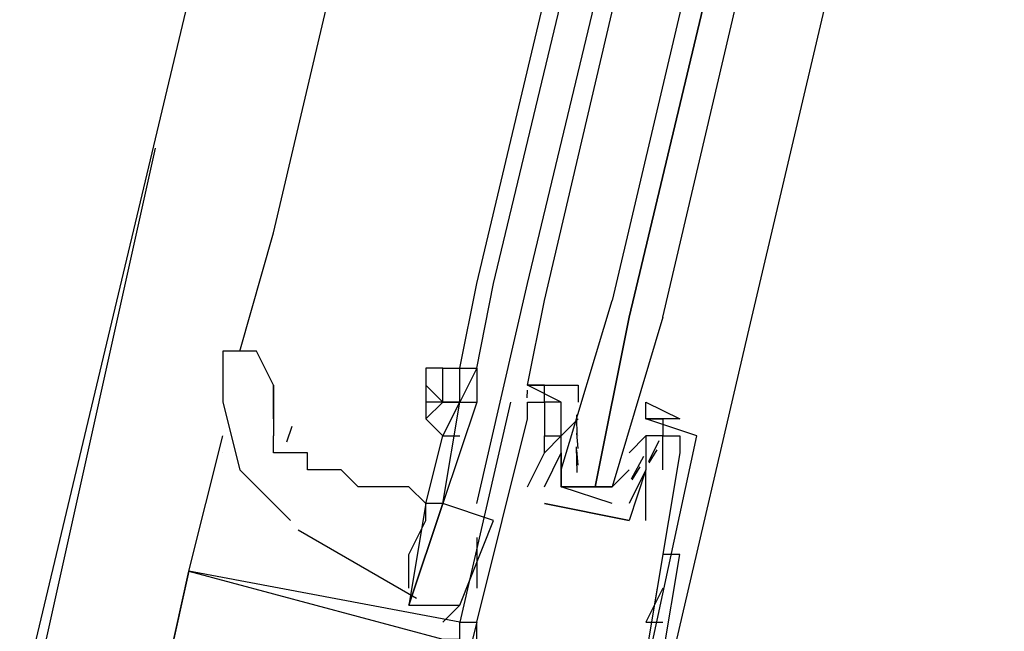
# Model space of a CAD drawing. Header units: feet. Extents: x -79 to 198, y -22 to 181.
# Tile 195 of 256: x 125.227 to 126.002, y 119.93 to 120.412. Entities that reach past the tile are written whole.
import ezdxf

# ---------------------------------------------------------------- set-up
doc = ezdxf.new("R2010")
doc.units = ezdxf.units.FT
doc.layers.add('A-LINEA', color=7, linetype='CONTINUOUS')

msp = doc.modelspace()

# ---------------------------------------------------------------- linework, layer by layer
at = {"layer": 'A-LINEA'}
for p, q in [((126.9467, 127.0844), (125.2267, 119.8711)), ((125.4267, 120.2444), (126.1733, 123.4311)), ((125.5867, 120.2044), (126.3467, 123.3911)), ((125.6, 120.2044), (126.36, 123.3778)), ((125.6267, 120.2044), (126.3867, 123.3778)), ((125.64, 120.1911), (126.3867, 123.3778)), ((126.5467, 123.3378), (125.8, 120.1644)), ((125.3333, 120.3111), (125.2267, 119.8311)), ((125.4, 120.1511), (125.4267, 120.2444)), ((125.5733, 120.1378), (125.5867, 120.2044)), ((125.5867, 120.1378), (125.6, 120.2044)), ((125.5867, 120.0311), (125.6267, 120.2044)), ((125.8, 120.1644), (125.7067, 119.7644)), ((125.5733, 120.1378), (125.5733, 120.1378)), ((125.4267, 120.0978), (125.4267, 120.1244)), ((125.5467, 120.1244), (125.5467, 120.1111)), ((125.6265, 120.1143), (125.6266, 120.1205)), ((125.6265, 120.1143), (125.6266, 120.1205)), ((125.6265, 120.1143), (125.6266, 120.1205)), ((125.6533, 120.1111), (125.6267, 120.1244)), ((125.6267, 120.1244), (125.6267, 120.1244)), ((125.6267, 120.1244), (125.64, 120.1244)), ((125.6267, 120.1244), (125.64, 120.1244)), ((125.6267, 120.1244), (125.64, 120.1244)), ((125.6133, 120.1111), (125.6133, 120.1111)), ((125.6267, 120.1111), (125.6267, 120.1111)), ((125.6267, 120.1111), (125.6267, 120.1111)), ((125.64, 120.1111), (125.64, 120.1111)), ((125.6533, 120.1111), (125.6533, 120.1111)), ((125.6267, 120.0978), (125.6267, 120.0978)), ((125.6667, 120.0978), (125.6533, 120.0844)), ((125.6659, 120.0826), (125.6656, 120.1009)), ((125.6667, 120.0978), (125.6667, 120.0978)), ((125.72, 120.0978), (125.72, 120.0978)), ((125.4411, 120.0918), (125.4369, 120.0795)), ((125.36, 119.9778), (125.3867, 120.0844)), ((125.5467, 120.0311), (125.56, 120.0844)), ((125.64, 120.0844), (125.64, 120.0844)), ((125.64, 120.0844), (125.64, 120.0844)), ((125.6533, 120.0844), (125.6533, 120.0844)), ((125.6533, 120.0844), (125.6533, 120.0844)), ((125.6665, 120.0746), (125.6655, 120.0865)), ((125.6667, 120.0844), (125.6667, 120.0844)), ((125.7067, 120.0711), (125.72, 120.0844)), ((125.72, 120.0844), (125.72, 120.0844)), ((125.7303, 120.0804), (125.7219, 120.0641)), ((125.7333, 120.0844), (125.7333, 120.0844)), ((125.7467, 120.0844), (125.7467, 120.0844)), ((125.76, 120.0844), (125.76, 120.0844)), ((125.6658, 120.0555), (125.6652, 120.0759)), ((125.6665, 120.0613), (125.6655, 120.0732)), ((125.7285, 120.0734), (125.7223, 120.0632)), ((125.3867, 120.0711), (125.3867, 120.0711)), ((125.64, 120.0711), (125.64, 120.0711)), ((125.64, 120.0711), (125.64, 120.0711)), ((125.6533, 120.0711), (125.6533, 120.0711)), ((125.7067, 120.0711), (125.7067, 120.0711)), ((125.718, 120.0683), (125.7084, 120.0503)), ((125.72, 120.0711), (125.72, 120.0711)), ((125.7467, 120.0711), (125.7467, 120.0711)), ((125.6533, 120.0578), (125.6533, 120.0578)), ((125.7067, 120.0578), (125.7067, 120.0578)), ((125.7152, 120.06), (125.7089, 120.0499)), ((125.72, 120.0578), (125.72, 120.0578)), ((125.72, 120.0578), (125.72, 120.0578)), ((125.7333, 120.0578), (125.7333, 120.0578)), ((125.6267, 120.0444), (125.6267, 120.0444)), ((125.64, 120.0444), (125.64, 120.0444)), ((125.64, 120.0444), (125.64, 120.0444)), ((125.6667, 120.0444), (125.68, 120.0444)), ((125.6933, 120.0444), (125.6933, 120.0444)), ((125.5467, 120.0311), (125.5467, 120.0311)), ((125.5467, 120.0311), (125.5467, 120.0311)), ((125.56, 120.0311), (125.56, 120.0311)), ((125.64, 120.0311), (125.64, 120.0311)), ((125.64, 120.0311), (125.64, 120.0311)), ((125.446, 120.0105), (125.5394, 119.9567)), ((125.5733, 119.9511), (125.6, 120.0178)), ((125.7067, 120.0178), (125.7067, 120.0178)), ((125.7067, 120.0178), (125.7067, 120.0178)), ((125.72, 120.0178), (125.72, 120.0178)), ((125.5867, 120.0044), (125.5867, 119.9644)), ((125.7333, 119.9911), (125.72, 119.9111)), ((125.7333, 119.9911), (125.72, 119.9111)), ((125.7467, 119.9911), (125.7467, 119.9911)), ((125.36, 119.9778), (125.3333, 119.8578)), ((125.36, 119.9778), (125.3333, 119.8578)), ((125.36, 119.9778), (125.3333, 119.8578)), ((125.36, 119.9778), (125.36, 119.9778)), ((125.36, 119.9778), (125.36, 119.9778)), ((125.36, 119.9778), (125.36, 119.9778)), ((125.36, 119.9778), (125.36, 119.9778)), ((125.36, 119.9778), (125.36, 119.9778)), ((125.36, 119.9778), (125.36, 119.9778)), ((125.36, 119.9778), (125.36, 119.9778)), ((125.36, 119.9778), (125.36, 119.9778)), ((125.36, 119.9778), (125.36, 119.9778)), ((125.7333, 119.9644), (125.72, 119.9378)), ((125.7333, 119.9644), (125.7333, 119.9644)), ((125.5333, 119.9511), (125.5333, 119.9511)), ((125.56, 119.9378), (125.5733, 119.9511)), ((125.5733, 119.9378), (125.5733, 119.9378)), ((125.5733, 119.9378), (125.5733, 119.9378)), ((125.5733, 119.9378), (125.5733, 119.9378)), ((125.5733, 119.9378), (125.5733, 119.9378)), ((125.5867, 119.9378), (125.5867, 119.9378)), ((125.5867, 119.9378), (125.5867, 119.9378)), ((125.5867, 119.9378), (125.5867, 119.9378)), ((125.72, 119.9378), (125.7333, 119.9378))]:
    msp.add_line(p, q, dxfattribs=at)
for points in [[(125.7333, 120.1778), (126.4933, 123.4178), (126.48, 123.4178), (125.7067, 120.1778), (126.48, 123.4178), (126.4667, 123.4178), (126.4533, 123.4311), (126.4533, 123.4178), (125.6933, 120.1911)], [(125.64, 120.1111), (125.64, 120.1244), (125.6267, 120.1244), (125.64, 120.1911)], [(125.7333, 120.1778), (125.6933, 120.0444), (125.68, 120.0444), (125.7067, 120.1778), (125.68, 120.0444), (125.6667, 120.0444), (125.6533, 120.0444), (125.6533, 120.0578), (125.6933, 120.1911)], [(125.4267, 120.1244), (125.4133, 120.1511), (125.4, 120.1511), (125.3867, 120.1511)], [(125.3867, 120.1511), (125.3867, 120.1378), (125.3867, 120.1111), (125.4, 120.0578), (125.44, 120.0178)], [(125.56, 120.1378), (125.5467, 120.1378), (125.5467, 120.1244), (125.56, 120.1111), (125.56, 120.1111)], [(125.56, 120.1378), (125.56, 120.1378), (125.5467, 120.1378)], [(125.56, 120.1378), (125.56, 120.1378), (125.5733, 120.1378), (125.5867, 120.1378), (125.5867, 120.1378)], [(125.5733, 120.1111), (125.56, 120.1111), (125.56, 120.1378), (125.5733, 120.1378)], [(125.5733, 120.1378), (125.5867, 120.1378), (125.5733, 120.1111), (125.5733, 120.1378)], [(125.5867, 120.1378), (125.5867, 120.1378), (125.5867, 120.1111)], [(125.5867, 120.1378), (125.5867, 120.1378), (125.5867, 120.1378)], [(125.4267, 120.1244), (125.4267, 120.1111), (125.4267, 120.0844)], [(125.64, 120.1111), (125.64, 120.1244), (125.6267, 120.1244)], [(125.64, 120.1111), (125.64, 120.1244), (125.6267, 120.1244)], [(125.6933, 120.0311), (125.6533, 120.0444), (125.6533, 120.0711), (125.6533, 120.0844), (125.6533, 120.0978), (125.6533, 120.1111), (125.64, 120.1111), (125.64, 120.1244), (125.6667, 120.1244), (125.6667, 120.1111)], [(125.56, 120.1111), (125.5467, 120.1111), (125.5467, 120.0978), (125.56, 120.1111), (125.5733, 120.1111)], [(125.56, 120.0311), (125.5733, 120.1111), (125.5867, 120.1111), (125.56, 120.0311)], [(125.56, 120.0844), (125.5733, 120.1111), (125.5733, 120.1111), (125.5733, 120.1111)], [(125.6133, 120.1111), (125.5733, 119.9378), (125.5867, 119.9378), (125.5733, 119.8844)], [(125.5867, 119.9378), (125.6267, 120.0978), (125.6267, 120.1111), (125.64, 120.1111), (125.64, 120.0844)], [(125.72, 120.0978), (125.72, 120.1111), (125.7467, 120.0978), (125.72, 120.0978), (125.7333, 120.0978), (125.7333, 120.0844), (125.72, 120.0844), (125.72, 120.0711), (125.72, 120.0578), (125.7067, 120.0311)], [(125.5467, 120.0978), (125.5467, 120.0978), (125.56, 120.0844), (125.5733, 120.0844)], [(125.6933, 119.8444), (125.7067, 119.9111), (125.72, 119.8978), (125.76, 120.0844), (125.72, 120.0978)], [(125.5467, 120.0311), (125.5333, 120.0444), (125.5067, 120.0444), (125.4933, 120.0444), (125.48, 120.0578), (125.4667, 120.0578), (125.4533, 120.0578), (125.4533, 120.0711), (125.44, 120.0711), (125.4267, 120.0711), (125.4267, 120.0844)], [(125.5333, 119.9644), (125.5333, 119.9911), (125.5467, 120.0178), (125.5467, 120.0311), (125.5467, 120.0311), (125.56, 120.0844)], [(125.7333, 120.0578), (125.7333, 120.0844), (125.7467, 120.0844), (125.7467, 120.0711), (125.72, 119.9111), (125.7067, 119.9111), (125.6933, 119.8844), (125.6933, 119.8711), (125.6667, 119.8844), (125.6133, 119.8978), (125.5867, 119.8978), (125.6, 119.9111), (125.5867, 119.9111), (125.5867, 119.9378)], [(125.64, 120.0444), (125.6533, 120.0711), (125.6533, 120.0844), (125.64, 120.0711), (125.64, 120.0844), (125.6533, 120.0844)], [(125.6267, 120.0444), (125.64, 120.0711), (125.64, 120.0711)], [(125.72, 120.0711), (125.72, 120.0578), (125.7067, 120.0178), (125.64, 120.0311)], [(125.6533, 120.0711), (125.6533, 120.0578), (125.6533, 120.0444), (125.6933, 120.0444), (125.7067, 120.0578)], [(125.72, 120.0178), (125.72, 120.0578), (125.72, 120.0578)], [(125.6, 120.0178), (125.56, 120.0311), (125.5333, 119.9511), (125.5733, 119.9511)], [(125.5467, 120.0311), (125.5467, 120.0311), (125.5333, 119.9511), (125.5333, 119.9511), (125.56, 120.0311), (125.5467, 120.0311), (125.5467, 120.0311)], [(125.64, 120.0311), (125.7067, 120.0178), (125.7067, 120.0178)], [(125.72, 119.9111), (125.7333, 119.9111), (125.7467, 119.9911), (125.7333, 119.9911)], [(125.4133, 119.8444), (125.4133, 119.8311), (125.3333, 119.8578), (125.36, 119.9778), (125.56, 119.9244), (125.56, 119.9111)], [(125.4133, 119.8444), (125.4133, 119.8311), (125.3333, 119.8578), (125.36, 119.9778), (125.56, 119.9244), (125.56, 119.9111)], [(125.4133, 119.8444), (125.4133, 119.8311), (125.3333, 119.8578), (125.36, 119.9778), (125.56, 119.9244), (125.56, 119.9111)], [(125.6667, 119.7911), (125.6667, 119.8044), (125.6533, 119.8178), (125.6267, 119.8178), (125.6, 119.8311), (125.5867, 119.8311), (125.5733, 119.8044), (125.5333, 119.8044), (125.56, 119.8978), (125.5733, 119.9111), (125.56, 119.9111), (125.56, 119.9244), (125.5733, 119.9244), (125.5733, 119.9378), (125.36, 119.9778)], [(125.6667, 119.7911), (125.6667, 119.8044), (125.6533, 119.8178), (125.6267, 119.8178), (125.6, 119.8311), (125.5867, 119.8311), (125.5733, 119.8044), (125.5333, 119.8044), (125.56, 119.8978), (125.5733, 119.9111), (125.56, 119.9111), (125.56, 119.9244), (125.5733, 119.9244), (125.5733, 119.9378), (125.36, 119.9778)], [(125.6667, 119.7911), (125.6667, 119.8044), (125.6533, 119.8178), (125.6267, 119.8178), (125.6, 119.8311), (125.5867, 119.8311), (125.5733, 119.8044), (125.5333, 119.8044), (125.56, 119.8978), (125.5733, 119.9111), (125.56, 119.9111), (125.56, 119.9244), (125.5733, 119.9244), (125.5733, 119.9378), (125.36, 119.9778)]]:
    msp.add_lwpolyline(points, dxfattribs=at)

doc.saveas('drawing.dxf')
